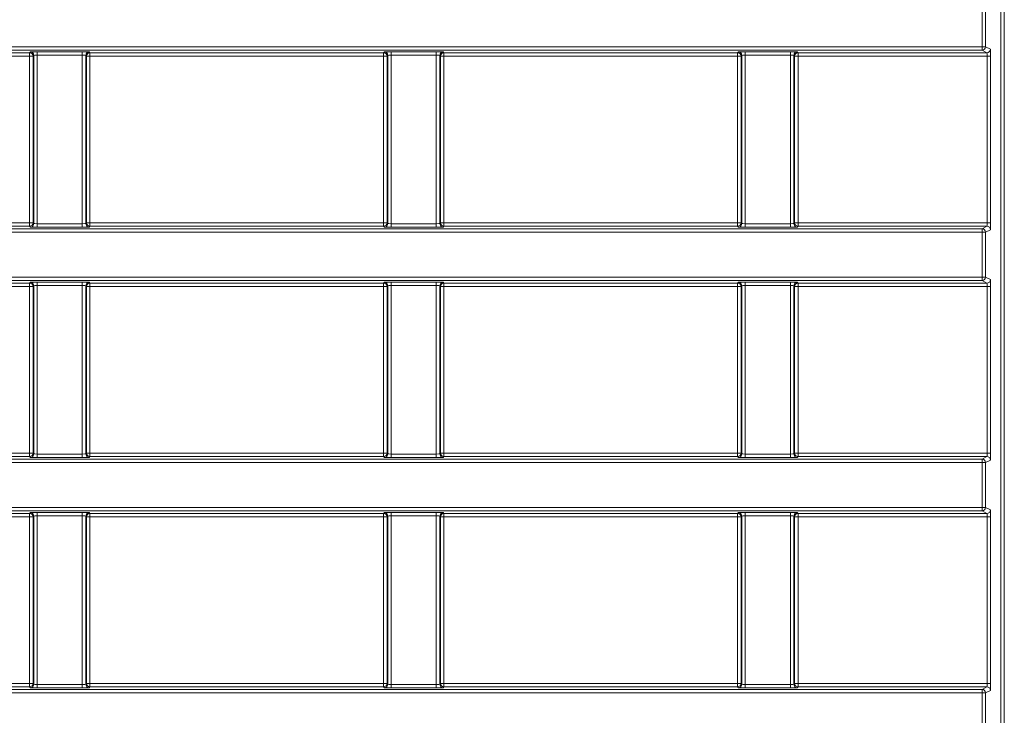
# Model space of a CAD drawing. Header units: millimetres. Extents: x 0 to 1118, y 0 to 864.
# Tile 127 of 256: x 217 to 231, y 427 to 437. Entities that reach past the tile are written whole.
import ezdxf

# ---------------------------------------------------------------- set-up
doc = ezdxf.new("R2010")
doc.units = ezdxf.units.MM

msp = doc.modelspace()

# ---------------------------------------------------------------- linework, layer by layer
at = {"color": 9, "linetype": 'Continuous', "lineweight": 0}
for p, q in [((230.9597, 410.7467), (230.9597, 443.2749)), ((231.0097, 443.2749), (231.0097, 410.7467)), ((230.6879, 436.6933), (230.6879, 437.345)), ((230.7378, 437.345), (230.7378, 436.6933)), ((99.8275, 436.6933), (230.6879, 436.6933)), ((230.6879, 436.6433), (99.8275, 436.6433)), ((212.6486, 436.6079), (216.8992, 436.6079)), ((216.8992, 436.6079), (216.9106, 436.6193)), ((216.8992, 436.5579), (216.8992, 436.6079)), ((217.0105, 436.621), (217.6623, 436.621)), ((217.0105, 436.621), (217.0105, 436.571)), ((217.6623, 436.621), (217.6623, 436.571)), ((217.7623, 436.6193), (217.7736, 436.6079)), ((217.7736, 436.6079), (222.0242, 436.6079)), ((217.7736, 436.6079), (217.7736, 436.5579)), ((222.0242, 436.6079), (222.0356, 436.6193)), ((222.0242, 436.5579), (222.0242, 436.6079)), ((222.1355, 436.621), (222.7873, 436.621)), ((222.1355, 436.621), (222.1355, 436.571)), ((222.7873, 436.621), (222.7873, 436.571)), ((222.8873, 436.6193), (222.8986, 436.6079)), ((222.8986, 436.6079), (227.1492, 436.6079)), ((222.8986, 436.6079), (222.8986, 436.5579)), ((227.1492, 436.6079), (227.1606, 436.6193)), ((227.1492, 436.5579), (227.1492, 436.6079)), ((227.2605, 436.621), (227.9123, 436.621)), ((227.2605, 436.621), (227.2605, 436.571)), ((227.9123, 436.621), (227.9123, 436.571)), ((228.0123, 436.6193), (228.0236, 436.6079)), ((228.0236, 436.6079), (230.7587, 436.6079)), ((228.0236, 436.6079), (228.0236, 436.5579)), ((230.6879, 436.6433), (230.6879, 436.6933)), ((230.7378, 436.6933), (230.6879, 436.6933)), ((230.7587, 436.6079), (230.6879, 436.6433)), ((230.7378, 436.6933), (230.8086, 436.6579)), ((216.8992, 436.5579), (212.6486, 436.5579)), ((216.9492, 436.5579), (216.8992, 436.5579)), ((216.8992, 434.1443), (216.8992, 436.5579)), ((216.9605, 436.5693), (216.9492, 436.5579)), ((216.9492, 436.5579), (216.9492, 434.1443)), ((216.9605, 434.1329), (216.9605, 436.5693)), ((217.6623, 436.571), (217.0105, 436.571)), ((217.0105, 436.571), (217.0105, 434.1312)), ((217.6623, 434.1312), (217.6623, 436.571)), ((217.7123, 436.5693), (217.7123, 434.1329)), ((217.7236, 436.5579), (217.7123, 436.5693)), ((217.7236, 434.1443), (217.7236, 436.5579)), ((217.7736, 436.5579), (217.7236, 436.5579)), ((217.7736, 436.5579), (217.7736, 434.1443)), ((222.0242, 436.5579), (217.7736, 436.5579)), ((222.0742, 436.5579), (222.0242, 436.5579)), ((222.0242, 434.1443), (222.0242, 436.5579)), ((222.0855, 436.5693), (222.0742, 436.5579)), ((222.0742, 436.5579), (222.0742, 434.1443)), ((222.0855, 434.1329), (222.0855, 436.5693)), ((222.7873, 436.571), (222.1355, 436.571)), ((222.1355, 436.571), (222.1355, 434.1312)), ((222.7873, 434.1312), (222.7873, 436.571)), ((222.8373, 436.5693), (222.8373, 434.1329)), ((222.8486, 436.5579), (222.8373, 436.5693)), ((222.8486, 434.1443), (222.8486, 436.5579)), ((222.8986, 436.5579), (222.8486, 436.5579)), ((227.1492, 436.5579), (222.8986, 436.5579)), ((222.8986, 436.5579), (222.8986, 434.1443)), ((227.1992, 436.5579), (227.1492, 436.5579)), ((227.1492, 434.1443), (227.1492, 436.5579)), ((227.2105, 436.5693), (227.1992, 436.5579)), ((227.1992, 436.5579), (227.1992, 434.1443)), ((227.2105, 434.1329), (227.2105, 436.5693)), ((227.9123, 436.571), (227.2605, 436.571)), ((227.2605, 436.571), (227.2605, 434.1312)), ((227.9123, 434.1312), (227.9123, 436.571)), ((227.9623, 436.5693), (227.9623, 434.1329)), ((227.9736, 436.5579), (227.9623, 436.5693)), ((227.9736, 434.1443), (227.9736, 436.5579)), ((228.0236, 436.5579), (227.9736, 436.5579)), ((230.7621, 436.5579), (228.0236, 436.5579)), ((228.0236, 436.5579), (228.0236, 434.1443)), ((230.8121, 436.5579), (230.7621, 436.5579)), ((230.7621, 434.1443), (230.7621, 436.5579)), ((230.8121, 436.5579), (230.8121, 434.1443)), ((99.8275, 434.0589), (230.6879, 434.0589)), ((212.6486, 434.1443), (216.8992, 434.1443)), ((216.8992, 434.0943), (212.6486, 434.0943)), ((216.8992, 434.0943), (216.8992, 434.1443)), ((216.8992, 434.1443), (216.9492, 434.1443)), ((216.9106, 434.0829), (216.8992, 434.0943)), ((216.9492, 434.1443), (216.9605, 434.1329)), ((217.0105, 434.1312), (217.0105, 434.0812)), ((217.0105, 434.1312), (217.6623, 434.1312)), ((217.6623, 434.0812), (217.0105, 434.0812)), ((217.6623, 434.1312), (217.6623, 434.0812)), ((217.7123, 434.1329), (217.7236, 434.1443)), ((217.7236, 434.1443), (217.7736, 434.1443)), ((217.7736, 434.0943), (217.7623, 434.0829)), ((217.7736, 434.1443), (217.7736, 434.0943)), ((217.7736, 434.1443), (222.0242, 434.1443)), ((222.0242, 434.0943), (217.7736, 434.0943)), ((222.0242, 434.0943), (222.0242, 434.1443)), ((222.0242, 434.1443), (222.0742, 434.1443)), ((222.0356, 434.0829), (222.0242, 434.0943)), ((222.0742, 434.1443), (222.0855, 434.1329)), ((222.1355, 434.1312), (222.1355, 434.0812)), ((222.1355, 434.1312), (222.7873, 434.1312)), ((222.7873, 434.0812), (222.1355, 434.0812)), ((222.7873, 434.1312), (222.7873, 434.0812)), ((222.8373, 434.1329), (222.8486, 434.1443)), ((222.8486, 434.1443), (222.8986, 434.1443)), ((222.8986, 434.0943), (222.8873, 434.0829)), ((222.8986, 434.1443), (222.8986, 434.0943)), ((222.8986, 434.1443), (227.1492, 434.1443)), ((227.1492, 434.0943), (222.8986, 434.0943)), ((227.1492, 434.0943), (227.1492, 434.1443)), ((227.1492, 434.1443), (227.1992, 434.1443)), ((227.1606, 434.0829), (227.1492, 434.0943)), ((227.1992, 434.1443), (227.2105, 434.1329)), ((227.2605, 434.1312), (227.9123, 434.1312)), ((227.2605, 434.1312), (227.2605, 434.0812)), ((227.9123, 434.0812), (227.2605, 434.0812)), ((227.9123, 434.1312), (227.9123, 434.0812)), ((227.9623, 434.1329), (227.9736, 434.1443)), ((227.9736, 434.1443), (228.0236, 434.1443)), ((228.0236, 434.0943), (228.0123, 434.0829)), ((228.0236, 434.1443), (228.0236, 434.0943)), ((228.0236, 434.1443), (230.7621, 434.1443)), ((230.7587, 434.0943), (228.0236, 434.0943)), ((230.6879, 434.0589), (230.7587, 434.0943)), ((230.6879, 434.0589), (230.6879, 434.0089)), ((230.8086, 434.0443), (230.7378, 434.0089)), ((230.8121, 434.1443), (230.7621, 434.1443)), ((230.6879, 434.0089), (99.8275, 434.0089)), ((230.6879, 433.3572), (230.6879, 434.0089)), ((230.7378, 434.0089), (230.6879, 434.0089)), ((230.7378, 434.0089), (230.7378, 433.3572)), ((99.8275, 433.3572), (230.6879, 433.3572)), ((230.6879, 433.3072), (99.8275, 433.3072)), ((230.6879, 433.3072), (230.6879, 433.3572)), ((230.7378, 433.3572), (230.6879, 433.3572)), ((230.7587, 433.2718), (230.6879, 433.3072)), ((230.7378, 433.3572), (230.8086, 433.3218)), ((212.6486, 433.2718), (216.8992, 433.2718)), ((216.8992, 433.2218), (212.6486, 433.2218)), ((216.8992, 433.2718), (216.9106, 433.2832)), ((216.8992, 433.2218), (216.8992, 433.2718)), ((216.9492, 433.2218), (216.8992, 433.2218)), ((216.8992, 430.8082), (216.8992, 433.2218)), ((216.9605, 433.2332), (216.9492, 433.2218)), ((216.9492, 433.2218), (216.9492, 430.8082)), ((216.9605, 430.7968), (216.9605, 433.2332)), ((217.0105, 433.2849), (217.6623, 433.2849)), ((217.0105, 433.2849), (217.0105, 433.2349)), ((217.6623, 433.2349), (217.0105, 433.2349)), ((217.0105, 433.2349), (217.0105, 430.7951)), ((217.6623, 433.2849), (217.6623, 433.2349)), ((217.6623, 430.7951), (217.6623, 433.2349)), ((217.7123, 433.2332), (217.7123, 430.7968)), ((217.7236, 433.2218), (217.7123, 433.2332)), ((217.7236, 430.8082), (217.7236, 433.2218)), ((217.7736, 433.2218), (217.7236, 433.2218)), ((217.7623, 433.2832), (217.7736, 433.2718)), ((217.7736, 433.2718), (222.0242, 433.2718)), ((217.7736, 433.2718), (217.7736, 433.2218)), ((222.0242, 433.2218), (217.7736, 433.2218)), ((217.7736, 433.2218), (217.7736, 430.8082)), ((222.0242, 433.2718), (222.0356, 433.2832)), ((222.0242, 433.2218), (222.0242, 433.2718)), ((222.0742, 433.2218), (222.0242, 433.2218)), ((222.0242, 430.8082), (222.0242, 433.2218)), ((222.0855, 433.2332), (222.0742, 433.2218)), ((222.0742, 433.2218), (222.0742, 430.8082)), ((222.0855, 430.7968), (222.0855, 433.2332)), ((222.1355, 433.2849), (222.7873, 433.2849)), ((222.1355, 433.2849), (222.1355, 433.2349)), ((222.7873, 433.2349), (222.1355, 433.2349)), ((222.1355, 433.2349), (222.1355, 430.7951)), ((222.7873, 433.2849), (222.7873, 433.2349)), ((222.7873, 430.7951), (222.7873, 433.2349)), ((222.8373, 433.2332), (222.8373, 430.7968)), ((222.8486, 433.2218), (222.8373, 433.2332)), ((222.8486, 430.8082), (222.8486, 433.2218)), ((222.8986, 433.2218), (222.8486, 433.2218)), ((222.8873, 433.2832), (222.8986, 433.2718)), ((222.8986, 433.2718), (227.1492, 433.2718)), ((222.8986, 433.2718), (222.8986, 433.2218)), ((222.8986, 433.2218), (222.8986, 430.8082)), ((227.1492, 433.2218), (222.8986, 433.2218)), ((227.1492, 433.2718), (227.1606, 433.2832)), ((227.1492, 433.2218), (227.1492, 433.2718)), ((227.1992, 433.2218), (227.1492, 433.2218)), ((227.1492, 430.8082), (227.1492, 433.2218)), ((227.2105, 433.2332), (227.1992, 433.2218)), ((227.1992, 433.2218), (227.1992, 430.8082)), ((227.2105, 430.7968), (227.2105, 433.2332)), ((227.2605, 433.2849), (227.9123, 433.2849)), ((227.2605, 433.2849), (227.2605, 433.2349)), ((227.9123, 433.2349), (227.2605, 433.2349)), ((227.2605, 433.2349), (227.2605, 430.7951)), ((227.9123, 433.2849), (227.9123, 433.2349)), ((227.9123, 430.7951), (227.9123, 433.2349)), ((227.9623, 433.2332), (227.9623, 430.7968)), ((227.9736, 433.2218), (227.9623, 433.2332)), ((227.9736, 430.8082), (227.9736, 433.2218)), ((228.0236, 433.2218), (227.9736, 433.2218)), ((228.0123, 433.2832), (228.0236, 433.2718)), ((228.0236, 433.2718), (230.7587, 433.2718)), ((228.0236, 433.2718), (228.0236, 433.2218)), ((228.0236, 433.2218), (228.0236, 430.8082)), ((230.7621, 433.2218), (228.0236, 433.2218)), ((230.8121, 433.2218), (230.7621, 433.2218)), ((230.7621, 430.8082), (230.7621, 433.2218)), ((230.8121, 433.2218), (230.8121, 430.8082)), ((212.6486, 430.8082), (216.8992, 430.8082)), ((216.8992, 430.7582), (212.6486, 430.7582)), ((216.8992, 430.7582), (216.8992, 430.8082)), ((216.8992, 430.8082), (216.9492, 430.8082)), ((216.9106, 430.7468), (216.8992, 430.7582)), ((216.9492, 430.8082), (216.9605, 430.7968)), ((217.0105, 430.7951), (217.6623, 430.7951)), ((217.0105, 430.7951), (217.0105, 430.7451)), ((217.6623, 430.7451), (217.0105, 430.7451)), ((217.6623, 430.7951), (217.6623, 430.7451)), ((217.7123, 430.7968), (217.7236, 430.8082)), ((217.7236, 430.8082), (217.7736, 430.8082)), ((217.7736, 430.7582), (217.7623, 430.7468)), ((217.7736, 430.8082), (217.7736, 430.7582)), ((217.7736, 430.8082), (222.0242, 430.8082)), ((222.0242, 430.7582), (217.7736, 430.7582)), ((222.0242, 430.7582), (222.0242, 430.8082)), ((222.0242, 430.8082), (222.0742, 430.8082)), ((222.0356, 430.7468), (222.0242, 430.7582)), ((222.0742, 430.8082), (222.0855, 430.7968)), ((222.1355, 430.7951), (222.7873, 430.7951)), ((222.1355, 430.7951), (222.1355, 430.7451)), ((222.7873, 430.7451), (222.1355, 430.7451)), ((222.7873, 430.7951), (222.7873, 430.7451)), ((222.8373, 430.7968), (222.8486, 430.8082)), ((222.8486, 430.8082), (222.8986, 430.8082)), ((222.8986, 430.7582), (222.8873, 430.7468)), ((222.8986, 430.8082), (222.8986, 430.7582)), ((222.8986, 430.8082), (227.1492, 430.8082)), ((227.1492, 430.7582), (222.8986, 430.7582)), ((227.1492, 430.7582), (227.1492, 430.8082)), ((227.1492, 430.8082), (227.1992, 430.8082)), ((227.1606, 430.7468), (227.1492, 430.7582)), ((227.1992, 430.8082), (227.2105, 430.7968)), ((227.2605, 430.7951), (227.2605, 430.7451)), ((227.2605, 430.7951), (227.9123, 430.7951)), ((227.9123, 430.7451), (227.2605, 430.7451)), ((227.9123, 430.7951), (227.9123, 430.7451)), ((227.9623, 430.7968), (227.9736, 430.8082)), ((227.9736, 430.8082), (228.0236, 430.8082)), ((228.0236, 430.7582), (228.0123, 430.7468)), ((228.0236, 430.8082), (228.0236, 430.7582)), ((228.0236, 430.8082), (230.7621, 430.8082)), ((230.7587, 430.7582), (228.0236, 430.7582)), ((230.6879, 430.7228), (230.7587, 430.7582)), ((230.8121, 430.8082), (230.7621, 430.8082)), ((99.8275, 430.7228), (230.6879, 430.7228)), ((230.6879, 430.6728), (99.8275, 430.6728)), ((230.6879, 430.7228), (230.6879, 430.6728)), ((230.6879, 430.0211), (230.6879, 430.6728)), ((230.7378, 430.6728), (230.6879, 430.6728)), ((230.8086, 430.7082), (230.7378, 430.6728)), ((230.7378, 430.6728), (230.7378, 430.0211)), ((99.8275, 430.0211), (230.6879, 430.0211)), ((230.6879, 429.9711), (99.8275, 429.9711)), ((212.6486, 429.9357), (216.8992, 429.9357)), ((216.8992, 429.8857), (212.6486, 429.8857)), ((216.8992, 429.9357), (216.9106, 429.9471)), ((216.8992, 429.8857), (216.8992, 429.9357)), ((216.9492, 429.8857), (216.8992, 429.8857)), ((216.8992, 427.4721), (216.8992, 429.8857)), ((216.9605, 429.8971), (216.9492, 429.8857)), ((216.9492, 429.8857), (216.9492, 427.4721)), ((216.9605, 427.4607), (216.9605, 429.8971)), ((217.0105, 429.9488), (217.6623, 429.9488)), ((217.0105, 429.9488), (217.0105, 429.8988)), ((217.6623, 429.8988), (217.0105, 429.8988)), ((217.0105, 429.8988), (217.0105, 427.459)), ((217.6623, 429.9488), (217.6623, 429.8988)), ((217.6623, 427.459), (217.6623, 429.8988)), ((217.7123, 429.8971), (217.7123, 427.4607)), ((217.7236, 429.8857), (217.7123, 429.8971)), ((217.7236, 427.4721), (217.7236, 429.8857)), ((217.7736, 429.8857), (217.7236, 429.8857)), ((217.7623, 429.9471), (217.7736, 429.9357)), ((217.7736, 429.9357), (222.0242, 429.9357)), ((217.7736, 429.9357), (217.7736, 429.8857)), ((222.0242, 429.8857), (217.7736, 429.8857)), ((217.7736, 429.8857), (217.7736, 427.4721)), ((222.0242, 429.9357), (222.0356, 429.9471)), ((222.0242, 429.8857), (222.0242, 429.9357)), ((222.0742, 429.8857), (222.0242, 429.8857)), ((222.0242, 427.4721), (222.0242, 429.8857)), ((222.0855, 429.8971), (222.0742, 429.8857)), ((222.0742, 429.8857), (222.0742, 427.4721)), ((222.0855, 427.4607), (222.0855, 429.8971)), ((222.1355, 429.9488), (222.7873, 429.9488)), ((222.1355, 429.9488), (222.1355, 429.8988)), ((222.7873, 429.8988), (222.1355, 429.8988)), ((222.1355, 429.8988), (222.1355, 427.459)), ((222.7873, 429.9488), (222.7873, 429.8988)), ((222.7873, 427.459), (222.7873, 429.8988)), ((222.8373, 429.8971), (222.8373, 427.4607)), ((222.8486, 429.8857), (222.8373, 429.8971)), ((222.8486, 427.4721), (222.8486, 429.8857)), ((222.8986, 429.8857), (222.8486, 429.8857)), ((222.8873, 429.9471), (222.8986, 429.9357)), ((222.8986, 429.9357), (227.1492, 429.9357)), ((222.8986, 429.9357), (222.8986, 429.8857)), ((227.1492, 429.8857), (222.8986, 429.8857)), ((222.8986, 429.8857), (222.8986, 427.4721)), ((227.1492, 429.9357), (227.1606, 429.9471)), ((227.1492, 429.8857), (227.1492, 429.9357)), ((227.1992, 429.8857), (227.1492, 429.8857)), ((227.1492, 427.4721), (227.1492, 429.8857)), ((227.2105, 429.8971), (227.1992, 429.8857)), ((227.1992, 429.8857), (227.1992, 427.4721)), ((227.2105, 427.4607), (227.2105, 429.8971)), ((227.2605, 429.9488), (227.9123, 429.9488)), ((227.2605, 429.9488), (227.2605, 429.8988)), ((227.9123, 429.8988), (227.2605, 429.8988)), ((227.2605, 429.8988), (227.2605, 427.459)), ((227.9123, 429.9488), (227.9123, 429.8988)), ((227.9123, 427.459), (227.9123, 429.8988)), ((227.9623, 429.8971), (227.9623, 427.4607)), ((227.9736, 429.8857), (227.9623, 429.8971)), ((227.9736, 427.4721), (227.9736, 429.8857)), ((228.0236, 429.8857), (227.9736, 429.8857)), ((228.0123, 429.9471), (228.0236, 429.9357)), ((228.0236, 429.9357), (230.7587, 429.9357)), ((228.0236, 429.9357), (228.0236, 429.8857)), ((228.0236, 429.8857), (228.0236, 427.4721)), ((230.7621, 429.8857), (228.0236, 429.8857)), ((230.6879, 429.9711), (230.6879, 430.0211)), ((230.7378, 430.0211), (230.6879, 430.0211)), ((230.7587, 429.9357), (230.6879, 429.9711)), ((230.7378, 430.0211), (230.8086, 429.9857)), ((230.8121, 429.8857), (230.7621, 429.8857)), ((230.7621, 427.4721), (230.7621, 429.8857)), ((230.8121, 429.8857), (230.8121, 427.4721)), ((212.6486, 427.4721), (216.8992, 427.4721)), ((216.8992, 427.4221), (216.8992, 427.4721)), ((216.8992, 427.4721), (216.9492, 427.4721)), ((216.9492, 427.4721), (216.9605, 427.4607)), ((217.0105, 427.459), (217.0105, 427.409)), ((217.0105, 427.459), (217.6623, 427.459)), ((217.6623, 427.459), (217.6623, 427.409)), ((217.7123, 427.4607), (217.7236, 427.4721)), ((217.7236, 427.4721), (217.7736, 427.4721)), ((217.7736, 427.4721), (217.7736, 427.4221)), ((217.7736, 427.4721), (222.0242, 427.4721)), ((222.0242, 427.4221), (222.0242, 427.4721)), ((222.0242, 427.4721), (222.0742, 427.4721)), ((222.0742, 427.4721), (222.0855, 427.4607)), ((222.1355, 427.459), (222.1355, 427.409)), ((222.1355, 427.459), (222.7873, 427.459)), ((222.7873, 427.459), (222.7873, 427.409)), ((222.8373, 427.4607), (222.8486, 427.4721)), ((222.8486, 427.4721), (222.8986, 427.4721)), ((222.8986, 427.4721), (222.8986, 427.4221)), ((222.8986, 427.4721), (227.1492, 427.4721)), ((227.1492, 427.4221), (227.1492, 427.4721)), ((227.1492, 427.4721), (227.1992, 427.4721)), ((227.1992, 427.4721), (227.2105, 427.4607)), ((227.2605, 427.459), (227.9123, 427.459)), ((227.2605, 427.459), (227.2605, 427.409)), ((227.9123, 427.459), (227.9123, 427.409)), ((227.9623, 427.4607), (227.9736, 427.4721)), ((227.9736, 427.4721), (228.0236, 427.4721)), ((228.0236, 427.4721), (228.0236, 427.4221)), ((228.0236, 427.4721), (230.7621, 427.4721)), ((230.8121, 427.4721), (230.7621, 427.4721)), ((99.8275, 427.3867), (230.6879, 427.3867)), ((230.6879, 427.3367), (99.8275, 427.3367)), ((216.8992, 427.4221), (212.6486, 427.4221)), ((216.9106, 427.4107), (216.8992, 427.4221)), ((217.6623, 427.409), (217.0105, 427.409)), ((217.7736, 427.4221), (217.7623, 427.4107)), ((222.0242, 427.4221), (217.7736, 427.4221)), ((222.0356, 427.4107), (222.0242, 427.4221)), ((222.7873, 427.409), (222.1355, 427.409)), ((222.8986, 427.4221), (222.8873, 427.4107)), ((227.1492, 427.4221), (222.8986, 427.4221)), ((227.1606, 427.4107), (227.1492, 427.4221)), ((227.9123, 427.409), (227.2605, 427.409)), ((228.0236, 427.4221), (228.0123, 427.4107)), ((230.7587, 427.4221), (228.0236, 427.4221)), ((230.6879, 427.3867), (230.7587, 427.4221)), ((230.6879, 427.3867), (230.6879, 427.3367)), ((230.6879, 426.685), (230.6879, 427.3367)), ((230.7378, 427.3367), (230.6879, 427.3367)), ((230.8086, 427.3721), (230.7378, 427.3367)), ((230.7378, 427.3367), (230.7378, 426.685))]:
    msp.add_line(p, q, dxfattribs=at)
for centre, start, end in [((216.8992, 436.5579), 0.02044, 89.97956), ((216.9105, 436.5693), 0.02044, 89.97956), ((217.7623, 436.5693), 90.02044, 179.97956), ((217.7736, 436.5579), 90.02044, 179.97956), ((222.0242, 436.5579), 0.02044, 89.97956), ((222.0355, 436.5693), 0.02044, 89.97956), ((222.8873, 436.5693), 90.02044, 179.97956), ((222.8986, 436.5579), 90.02044, 179.97956), ((227.1492, 436.5579), 0.02044, 89.97956), ((227.1605, 436.5693), 0.02044, 89.97956), ((228.0123, 436.5693), 90.02044, 179.97956), ((228.0236, 436.5579), 90.02044, 179.97956), ((230.6878, 436.6933), 270.05396, 359.97223), ((230.7586, 436.658), 270.05396, 359.97223), ((216.8992, 434.1443), 270.02044, 359.97956), ((216.9105, 434.1329), 270.02044, 359.97956), ((217.7623, 434.1329), 180.02044, 269.97956), ((217.7736, 434.1443), 180.02044, 269.97956), ((222.0242, 434.1443), 270.02044, 359.97956), ((222.0355, 434.1329), 270.02044, 359.97956), ((222.8873, 434.1329), 180.02044, 269.97956), ((222.8986, 434.1443), 180.02044, 269.97956), ((227.1492, 434.1443), 270.02044, 359.97956), ((227.1605, 434.1329), 270.02044, 359.97956), ((228.0123, 434.1329), 180.02044, 269.97956), ((228.0236, 434.1443), 180.02044, 269.97956), ((230.6878, 434.0089), 0.02777, 89.94604), ((230.7586, 434.0443), 0.02777, 89.94604), ((230.6878, 433.3572), 270.05396, 359.97223), ((230.7586, 433.3218), 270.05396, 359.97223), ((216.8992, 433.2218), 0.02044, 89.97956), ((216.9105, 433.2332), 0.02044, 89.97956), ((217.7623, 433.2332), 90.02044, 179.97956), ((217.7736, 433.2218), 90.02044, 179.97956), ((222.0242, 433.2218), 0.02044, 89.97956), ((222.0355, 433.2332), 0.02044, 89.97956), ((222.8873, 433.2332), 90.02044, 179.97956), ((222.8986, 433.2218), 90.02044, 179.97956), ((227.1492, 433.2218), 0.02044, 89.97956), ((227.1605, 433.2332), 0.02044, 89.97956), ((228.0123, 433.2332), 90.02044, 179.97956), ((228.0236, 433.2218), 90.02044, 179.97956), ((216.8992, 430.8082), 270.02044, 359.97956), ((216.9105, 430.7968), 270.02044, 359.97956), ((217.7623, 430.7968), 180.02044, 269.97956), ((217.7736, 430.8082), 180.02044, 269.97956), ((222.0242, 430.8082), 270.02044, 359.97956), ((222.0355, 430.7968), 270.02044, 359.97956), ((222.8873, 430.7968), 180.02044, 269.97956), ((222.8986, 430.8082), 180.02044, 269.97956), ((227.1492, 430.8082), 270.02044, 359.97956), ((227.1605, 430.7968), 270.02044, 359.97956), ((228.0123, 430.7968), 180.02044, 269.97956), ((228.0236, 430.8082), 180.02044, 269.97956), ((230.7586, 430.7082), 0.02777, 89.94604), ((230.6878, 430.6728), 0.02777, 89.94604), ((216.8992, 429.8857), 0.02044, 89.97956), ((216.9105, 429.8971), 0.02044, 89.97956), ((217.7623, 429.8971), 90.02044, 179.97956), ((217.7736, 429.8857), 90.02044, 179.97956), ((222.0242, 429.8857), 0.02044, 89.97956), ((222.0355, 429.8971), 0.02044, 89.97956), ((222.8873, 429.8971), 90.02044, 179.97956), ((222.8986, 429.8857), 90.02044, 179.97956), ((227.1492, 429.8857), 0.02044, 89.97956), ((227.1605, 429.8971), 0.02044, 89.97956), ((228.0123, 429.8971), 90.02044, 179.97956), ((228.0236, 429.8857), 90.02044, 179.97956), ((230.6878, 430.0211), 270.05396, 359.97223), ((230.7586, 429.9857), 270.05396, 359.97223), ((216.8992, 427.4721), 270.02044, 359.97956), ((216.9105, 427.4607), 270.02044, 359.97956), ((217.7623, 427.4607), 180.02044, 269.97956), ((217.7736, 427.4721), 180.02044, 269.97956), ((222.0242, 427.4721), 270.02044, 359.97956), ((222.0355, 427.4607), 270.02044, 359.97956), ((222.8873, 427.4607), 180.02044, 269.97956), ((222.8986, 427.4721), 180.02044, 269.97956), ((227.1492, 427.4721), 270.02044, 359.97956), ((227.1605, 427.4607), 270.02044, 359.97956), ((228.0123, 427.4607), 180.02044, 269.97956), ((228.0236, 427.4721), 180.02044, 269.97956), ((230.6878, 427.3367), 0.02777, 89.94604), ((230.7586, 427.3721), 0.02777, 89.94604)]:
    msp.add_arc(centre, 0.05, start, end, dxfattribs=at)
for centre, major_axis, ratio, start_param, end_param in [((217.0105, 436.6193), (0.1, 0), 0.0174551, 1.5707963, 3.1241394), ((217.6623, 436.6193), (0.1, 0), 0.0174551, 0.0174533, 1.5707963), ((222.1355, 436.6193), (0.1, 0), 0.0174551, 1.5707963, 3.1241394), ((222.7873, 436.6193), (0.1, 0), 0.0174551, 0.0174533, 1.5707963), ((227.2605, 436.6193), (0.1, 0), 0.0174551, 1.5707963, 3.1241394), ((227.9123, 436.6193), (0.1, 0), 0.0174551, 0.0174533, 1.5707963), ((230.7586, 436.5579), (0, 0.05), 0.0698415, 4.712389, 6.265732), ((230.8086, 436.5579), (0, 0.1), 0.0349208, 4.712389, 6.265732), ((217.0105, 436.5693), (0.05, 0), 0.0349101, 1.5707963, 3.1241394), ((217.6623, 436.5693), (0.05, 0), 0.0349101, 0.0174533, 1.5707963), ((222.1355, 436.5693), (0.05, 0), 0.0349101, 1.5707963, 3.1241394), ((222.7873, 436.5693), (0.05, 0), 0.0349101, 0.0174533, 1.5707963), ((227.2605, 436.5693), (0.05, 0), 0.0349101, 1.5707963, 3.1241394), ((227.9123, 436.5693), (0.05, 0), 0.0349101, 0.0174533, 1.5707963), ((217.0105, 434.083), (0.1, 0), 0.0174551, 3.1590459, 4.712389), ((217.0105, 434.1329), (0.05, 0), 0.0349101, 3.1590459, 4.712389), ((217.6623, 434.1329), (0.05, 0), 0.0349101, 4.712389, 6.265732), ((217.6623, 434.083), (0.1, 0), 0.0174551, 4.712389, 6.265732), ((222.1355, 434.083), (0.1, 0), 0.0174551, 3.1590459, 4.712389), ((222.1355, 434.1329), (0.05, 0), 0.0349101, 3.1590459, 4.712389), ((222.7873, 434.1329), (0.05, 0), 0.0349101, 4.712389, 6.265732), ((222.7873, 434.083), (0.1, 0), 0.0174551, 4.712389, 6.265732), ((227.2605, 434.083), (0.1, 0), 0.0174551, 3.1590459, 4.712389), ((227.2605, 434.1329), (0.05, 0), 0.0349101, 3.1590459, 4.712389), ((227.9123, 434.1329), (0.05, 0), 0.0349101, 4.712389, 6.265732), ((227.9123, 434.083), (0.1, 0), 0.0174551, 4.712389, 6.265732), ((230.7586, 434.1443), (0, 0.05), 0.0698415, 3.1590459, 4.712389), ((230.8086, 434.1443), (0, 0.1), 0.0349208, 3.1590459, 4.712389), ((230.8086, 433.2218), (0, 0.1), 0.0349208, 4.712389, 6.265732), ((217.0105, 433.2832), (0.1, 0), 0.0174551, 1.5707963, 3.1241394), ((217.0105, 433.2332), (0.05, 0), 0.0349101, 1.5707963, 3.1241394), ((217.6623, 433.2832), (0.1, 0), 0.0174551, 0.0174533, 1.5707963), ((217.6623, 433.2332), (0.05, 0), 0.0349101, 0.0174533, 1.5707963), ((222.1355, 433.2832), (0.1, 0), 0.0174551, 1.5707963, 3.1241394), ((222.1355, 433.2332), (0.05, 0), 0.0349101, 1.5707963, 3.1241394), ((222.7873, 433.2832), (0.1, 0), 0.0174551, 0.0174533, 1.5707963), ((222.7873, 433.2332), (0.05, 0), 0.0349101, 0.0174533, 1.5707963), ((227.2605, 433.2832), (0.1, 0), 0.0174551, 1.5707963, 3.1241394), ((227.2605, 433.2332), (0.05, 0), 0.0349101, 1.5707963, 3.1241394), ((227.9123, 433.2832), (0.1, 0), 0.0174551, 0.0174533, 1.5707963), ((227.9123, 433.2332), (0.05, 0), 0.0349101, 0.0174533, 1.5707963), ((230.7586, 433.2218), (0, 0.05), 0.0698415, 4.712389, 6.265732), ((217.0105, 430.7468), (0.1, 0), 0.0174551, 3.1590459, 4.712389), ((217.0105, 430.7968), (0.05, 0), 0.0349101, 3.1590459, 4.712389), ((217.6623, 430.7968), (0.05, 0), 0.0349101, 4.712389, 6.265732), ((217.6623, 430.7468), (0.1, 0), 0.0174551, 4.712389, 6.265732), ((222.1355, 430.7468), (0.1, 0), 0.0174551, 3.1590459, 4.712389), ((222.1355, 430.7968), (0.05, 0), 0.0349101, 3.1590459, 4.712389), ((222.7873, 430.7968), (0.05, 0), 0.0349101, 4.712389, 6.265732), ((222.7873, 430.7468), (0.1, 0), 0.0174551, 4.712389, 6.265732), ((227.2605, 430.7468), (0.1, 0), 0.0174551, 3.1590459, 4.712389), ((227.2605, 430.7968), (0.05, 0), 0.0349101, 3.1590459, 4.712389), ((227.9123, 430.7968), (0.05, 0), 0.0349101, 4.712389, 6.265732), ((227.9123, 430.7468), (0.1, 0), 0.0174551, 4.712389, 6.265732), ((230.7586, 430.8082), (0, 0.05), 0.0698415, 3.1590459, 4.712389), ((230.8086, 430.8082), (0, 0.1), 0.0349208, 3.1590459, 4.712389), ((217.0105, 429.9471), (0.1, 0), 0.0174551, 1.5707963, 3.1241394), ((217.0105, 429.8971), (0.05, 0), 0.0349101, 1.5707963, 3.1241394), ((217.6623, 429.9471), (0.1, 0), 0.0174551, 0.0174533, 1.5707963), ((217.6623, 429.8971), (0.05, 0), 0.0349101, 0.0174533, 1.5707963), ((222.1355, 429.9471), (0.1, 0), 0.0174551, 1.5707963, 3.1241394), ((222.1355, 429.8971), (0.05, 0), 0.0349101, 1.5707963, 3.1241394), ((222.7873, 429.9471), (0.1, 0), 0.0174551, 0.0174533, 1.5707963), ((222.7873, 429.8971), (0.05, 0), 0.0349101, 0.0174533, 1.5707963), ((227.2605, 429.9471), (0.1, 0), 0.0174551, 1.5707963, 3.1241394), ((227.2605, 429.8971), (0.05, 0), 0.0349101, 1.5707963, 3.1241394), ((227.9123, 429.9471), (0.1, 0), 0.0174551, 0.0174533, 1.5707963), ((227.9123, 429.8971), (0.05, 0), 0.0349101, 0.0174533, 1.5707963), ((230.7586, 429.8857), (0, 0.05), 0.0698415, 4.712389, 6.265732), ((230.8086, 429.8857), (0, 0.1), 0.0349208, 4.712389, 6.265732), ((217.0105, 427.4607), (0.05, 0), 0.0349101, 3.1590459, 4.712389), ((217.6623, 427.4607), (0.05, 0), 0.0349101, 4.712389, 6.265732), ((222.1355, 427.4607), (0.05, 0), 0.0349101, 3.1590459, 4.712389), ((222.7873, 427.4607), (0.05, 0), 0.0349101, 4.712389, 6.265732), ((227.2605, 427.4607), (0.05, 0), 0.0349101, 3.1590459, 4.712389), ((227.9123, 427.4607), (0.05, 0), 0.0349101, 4.712389, 6.265732), ((230.7586, 427.4721), (0, 0.05), 0.0698415, 3.1590459, 4.712389), ((230.8086, 427.4721), (0, 0.1), 0.0349208, 3.1590459, 4.712389), ((217.0105, 427.4107), (0.1, 0), 0.0174551, 3.1590459, 4.712389), ((217.6623, 427.4107), (0.1, 0), 0.0174551, 4.712389, 6.265732), ((222.1355, 427.4107), (0.1, 0), 0.0174551, 3.1590459, 4.712389), ((222.7873, 427.4107), (0.1, 0), 0.0174551, 4.712389, 6.265732), ((227.2605, 427.4107), (0.1, 0), 0.0174551, 3.1590459, 4.712389), ((227.9123, 427.4107), (0.1, 0), 0.0174551, 4.712389, 6.265732)]:
    msp.add_ellipse(centre, major_axis=major_axis, ratio=ratio, start_param=start_param, end_param=end_param, dxfattribs=at)

doc.saveas('drawing.dxf')
